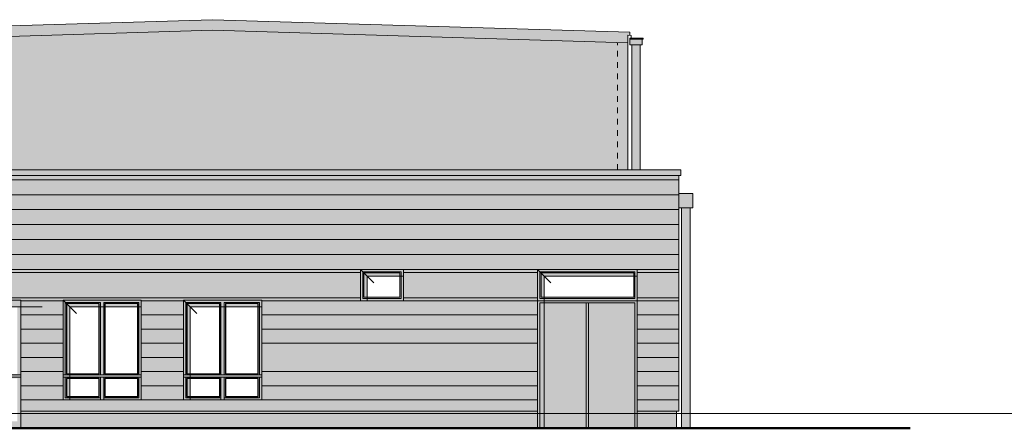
# Model space of a CAD drawing. Header units: metres. Extents: x 1169 to 1496, y -112 to 50.
# Tile 186 of 256: x 1449.83 to 1467.2, y -84.68 to -77.47. Entities that reach past the tile are written whole.
import ezdxf

# ---------------------------------------------------------------- set-up
doc = ezdxf.new("R2010")
doc.units = ezdxf.units.M
doc.header["$XCLIPFRAME"] = 2
doc.linetypes.add('AUSGEZOGEN', pattern=[0])
doc.linetypes.add('PUNKT2_S9', pattern=[0.0015, 0, -0.0015])
for name, color, linetype, lineweight in [('XR$5$Ansicht', 1, 'AUSGEZOGEN', 50), ('XR$5$Design', 4, 'AUSGEZOGEN', 13), ('XR$5$Filling', 4, 'AUSGEZOGEN', 13), ('XR$5$Muster', 4, 'AUSGEZOGEN', 13), ('XR$5$Wegeflächen', 4, 'AUSGEZOGEN', 13)]:
    doc.layers.add(name, color=color, linetype=linetype, lineweight=lineweight)
picture_1 = doc.add_image_def('image1.tif', size_in_pixel=(512, 512))
pattern_1 = [(90, (-0.15, 0.15), (-0.075, 0.075), [0.075, -0.075]), (180, (-0.15, 0.15), (-0.075, -0.075), [0.075, -0.075])]

msp = doc.modelspace()

# ---------------------------------------------------------------- hatches: boundary and pattern name
at = {"layer": 'XR$5$Ansicht', "linetype": 'AUSGEZOGEN', "lineweight": 13, "transparency": 33554687}
for points in [[(1458.9664, -84.678), (1459.8239, -84.678), (1459.8239, -84.3813), (1459.0064, -84.3813), (1459.0064, -82.468), (1460.6814, -82.468), (1460.6814, -84.3813), (1459.8639, -84.3813), (1459.8639, -84.678), (1460.7214, -84.678), (1460.7214, -82.428), (1458.9664, -82.428)], [(1459.0064, -84.3813), (1459.8239, -84.3813), (1459.8239, -82.468), (1459.0064, -82.468)], [(1459.8639, -84.3813), (1460.6814, -84.3813), (1460.6814, -82.468), (1459.8639, -82.468)]]:
    msp.add_hatch(color=254, dxfattribs=at).paths.add_polyline_path(points)
at = {"layer": 'XR$5$Filling', "linetype": 'AUSGEZOGEN', "lineweight": 13, "transparency": 33554687}
h = msp.add_hatch(dxfattribs=at)
h.set_pattern_fill('MUSTER', color=52, scale=0.075, angle=90, style=0, pattern_type=2)
h.set_pattern_definition(pattern_1)
h.paths.add_polyline_path([(1453.2264, -77.6584), (1445.8964, -77.8783), (1445.8964, -80.1188), (1460.5564, -80.1187), (1460.5564, -77.8783)], flags=0)
h = msp.add_hatch(dxfattribs=at)
h.set_pattern_fill('MUSTER', color=52, scale=0.075, angle=90, style=0, pattern_type=2)
h.set_pattern_definition(pattern_1)
h.paths.add_polyline_path([(1453.2264, -77.6584), (1445.8964, -77.8783), (1445.8964, -80.1188), (1460.5564, -80.1187), (1460.5564, -77.8783)], flags=0)
at = {"layer": 'XR$5$Muster', "linetype": 'AUSGEZOGEN', "lineweight": 13, "transparency": 33554687}
for color, points in [(9, [(1460.5919, -77.7471), (1460.592, -77.6942), (1453.2264, -77.4721), (1445.8609, -77.6942), (1445.8609, -77.7471), (1445.8964, -77.746), (1445.8964, -77.8783), (1453.2264, -77.6584), (1460.5564, -77.8783), (1460.5564, -77.746)]), (9, [(1460.8125, -77.917), (1460.8125, -77.8175), (1460.5921, -77.8175), (1460.5921, -77.917)]), (9, [(1460.8125, -77.917), (1460.8125, -77.8175), (1460.5921, -77.8175), (1460.5921, -77.917)]), (9, [(1440.9558, -80.2188), (1461.4908, -80.2188), (1461.4908, -80.1187), (1440.9558, -80.1188)]), (252, [(1461.4564, -80.7888), (1461.7064, -80.7888), (1461.7064, -80.5388), (1461.4564, -80.5388)]), (252, [(1461.4564, -80.7888), (1461.7064, -80.7888), (1461.7064, -80.5388), (1461.4564, -80.5388)]), (250, [(1456.5964, -81.9954), (1456.5964, -81.878), (1455.8414, -81.878), (1455.8414, -82.428), (1455.9588, -82.428), (1455.9588, -81.9954)]), (250, [(1458.9664, -81.878), (1458.9664, -84.678), (1459.0838, -84.678), (1459.0838, -81.9954), (1460.7214, -81.9954), (1460.7214, -81.878)]), (250, [(1449.8464, -82.5354), (1449.8464, -82.418), (1448.8414, -82.418), (1448.8414, -84.678), (1448.9588, -84.678), (1448.9588, -82.5354)]), (250, [(1451.9714, -82.5354), (1451.9714, -82.418), (1450.5914, -82.418), (1450.5914, -84.178), (1450.7088, -84.178), (1450.7088, -82.5354)]), (250, [(1454.0964, -82.5354), (1454.0964, -82.418), (1452.7164, -82.418), (1452.7164, -84.178), (1452.8338, -84.178), (1452.8338, -82.5354)]), (250, [(1458.9664, -84.418), (1458.9664, -84.378), (1449.8464, -84.378), (1449.8464, -84.418)]), (250, [(1461.4164, -84.418), (1461.4164, -84.378), (1460.7214, -84.378), (1460.7214, -84.418)])]:
    msp.add_hatch(color=color, dxfattribs=at).paths.add_polyline_path(points)
at = {"layer": 'XR$5$Muster', "linetype": 'AUSGEZOGEN', "lineweight": 25, "true_color": 0x383e42, "transparency": 33554687}
for points in [[(1460.5564, -77.746), (1460.5919, -77.7471), (1460.592, -77.6942), (1453.2264, -77.4721), (1445.8609, -77.6942), (1445.8609, -77.7471), (1445.8964, -77.746), (1445.8964, -77.8783), (1453.2264, -77.6584), (1460.5564, -77.8783)], [(1453.2264, -77.6584), (1445.8964, -77.8783), (1445.8964, -80.1188), (1460.5564, -80.1187), (1460.5564, -77.8783)], [(1440.9558, -80.1188), (1440.9558, -80.2188), (1461.4908, -80.2188), (1461.4908, -80.1187), (1445.6755, -80.1188), (1460.6273, -80.1188)]]:
    msp.add_hatch(color=250, dxfattribs=at).paths.add_polyline_path(points)
at = {"layer": 'XR$5$Muster', "linetype": 'AUSGEZOGEN', "lineweight": 13, "true_color": 0x383e42, "transparency": 33554687}
msp.add_hatch(color=250, dxfattribs=at).paths.add_polyline_path([(1460.5919, -77.7471), (1460.592, -77.6942), (1453.2264, -77.4721), (1445.8609, -77.6942), (1445.8609, -77.7471), (1445.8964, -77.746), (1445.8964, -77.8783), (1453.2264, -77.6584), (1460.5564, -77.8783), (1460.5564, -77.746)])
at = {"layer": 'XR$5$Muster', "linetype": 'AUSGEZOGEN', "lineweight": 13, "transparency": 33554687}
h = msp.add_hatch(color=7, dxfattribs=at)
h.set_gradient(color1=(199, 199, 199), color2=(48, 48, 48), one_color=1, name='INVCYLINDER')
h.paths.add_polyline_path([(1460.6273, -80.1188), (1460.7773, -80.1188), (1460.7773, -77.917), (1460.6273, -77.917)], flags=0)
h = msp.add_hatch(color=7, dxfattribs=at)
h.set_gradient(color1=(199, 199, 199), color2=(48, 48, 48), one_color=1, name='INVCYLINDER')
h.paths.add_polyline_path([(1460.6273, -80.1188), (1460.7773, -80.1188), (1460.7773, -77.917), (1460.6273, -77.917)], flags=0)
at = {"layer": 'XR$5$Muster', "linetype": 'AUSGEZOGEN', "lineweight": 13, "true_color": 0x3d3635, "transparency": 33554687}
for points in [[(1461.4564, -80.294), (1461.4564, -80.2188), (1440.9814, -80.2188), (1440.9814, -80.294)], [(1461.4564, -80.558), (1461.4564, -80.294), (1440.9814, -80.294), (1440.9814, -80.558)], [(1455.8414, -81.928), (1455.8414, -81.878), (1440.9814, -81.878), (1440.9814, -81.928)], [(1440.9814, -82.378), (1455.8414, -82.378), (1455.8414, -81.928), (1440.9814, -81.928)], [(1458.9664, -81.928), (1458.9664, -81.878), (1456.5964, -81.878), (1456.5964, -81.928)], [(1458.9664, -81.928), (1456.5964, -81.928), (1456.5964, -82.378), (1458.9664, -82.378)], [(1460.7214, -81.928), (1461.4564, -81.928), (1461.4564, -81.878), (1460.7214, -81.878)], [(1461.4564, -82.378), (1461.4564, -81.928), (1460.7214, -81.928), (1460.7214, -82.378)], [(1441.8414, -82.428), (1441.8414, -82.418), (1443.2214, -82.418), (1443.2214, -82.428), (1443.9664, -82.428), (1443.9664, -82.418), (1445.3464, -82.418), (1445.3464, -82.428), (1446.0914, -82.428), (1446.0914, -82.418), (1447.0964, -82.418), (1447.0964, -82.428), (1448.8414, -82.428), (1448.8414, -82.418), (1449.8464, -82.418), (1449.8464, -82.428), (1450.5914, -82.428), (1450.5914, -82.418), (1451.9714, -82.418), (1451.9714, -82.428), (1452.7164, -82.428), (1452.7164, -82.418), (1454.0964, -82.418), (1454.0964, -82.428), (1455.8414, -82.428), (1455.8414, -82.378), (1440.9814, -82.378), (1440.9814, -82.428)], [(1456.5964, -82.378), (1456.5964, -82.428), (1458.9664, -82.428), (1458.9664, -82.378)], [(1461.4564, -82.428), (1461.4564, -82.378), (1460.7214, -82.378), (1460.7214, -82.428)], [(1450.5914, -83.178), (1449.8464, -83.178), (1449.8464, -83.428), (1450.5914, -83.428)], [(1452.7164, -83.428), (1452.7164, -83.178), (1451.9714, -83.178), (1451.9714, -83.428)], [(1458.9664, -83.178), (1454.0964, -83.178), (1454.0964, -83.428), (1458.9664, -83.428)], [(1461.4564, -83.178), (1460.7214, -83.178), (1460.7214, -83.428), (1461.4564, -83.428)], [(1458.9664, -84.378), (1458.9664, -84.178), (1449.8464, -84.178), (1449.8464, -84.378)], [(1460.7214, -84.378), (1461.4564, -84.378), (1461.4564, -84.178), (1460.7214, -84.178)]]:
    msp.add_hatch(color=250, dxfattribs=at).paths.add_polyline_path(points)
at = {"layer": 'XR$5$Muster', "linetype": 'AUSGEZOGEN', "lineweight": 13, "true_color": 0x9b2221, "transparency": 33554687}
for points in [[(1461.4564, -80.558), (1440.9814, -80.558), (1440.9814, -80.822), (1461.4564, -80.822)], [(1440.9814, -81.878), (1461.4564, -81.878), (1461.4564, -81.614), (1440.9814, -81.614)], [(1449.8464, -82.428), (1449.8464, -82.678), (1450.5914, -82.678), (1450.5914, -82.428)], [(1452.7164, -82.428), (1451.9714, -82.428), (1451.9714, -82.678), (1452.7164, -82.678)], [(1454.0964, -82.428), (1454.0964, -82.678), (1458.9664, -82.678), (1458.9664, -82.428)], [(1461.4564, -82.428), (1460.7214, -82.428), (1460.7214, -82.678), (1461.4564, -82.678)], [(1450.5914, -83.678), (1450.5914, -83.428), (1449.8464, -83.428), (1449.8464, -83.678)], [(1452.7164, -83.428), (1451.9714, -83.428), (1451.9714, -83.678), (1452.7164, -83.678)], [(1458.9664, -83.678), (1458.9664, -83.428), (1454.0964, -83.428), (1454.0964, -83.678)], [(1461.4564, -83.428), (1460.7214, -83.428), (1460.7214, -83.678), (1461.4564, -83.678)]]:
    msp.add_hatch(color=24, dxfattribs=at).paths.add_polyline_path(points)
at = {"layer": 'XR$5$Muster', "linetype": 'AUSGEZOGEN', "lineweight": 13, "transparency": 33554687}
h = msp.add_hatch(color=7, dxfattribs=at)
h.set_gradient(color1=(199, 199, 199), color2=(48, 48, 48), one_color=1, name='INVCYLINDER')
h.paths.add_polyline_path([(1461.5064, -84.678), (1461.6564, -84.678), (1461.6564, -80.7888), (1461.5064, -80.7888)], flags=0)
h = msp.add_hatch(color=7, dxfattribs=at)
h.set_gradient(color1=(199, 199, 199), color2=(48, 48, 48), one_color=1, name='INVCYLINDER')
h.paths.add_polyline_path([(1461.5064, -84.678), (1461.6564, -84.678), (1461.6564, -80.7888), (1461.5064, -80.7888)], flags=0)
at = {"layer": 'XR$5$Muster', "linetype": 'AUSGEZOGEN', "lineweight": 13, "true_color": 0xba481b, "transparency": 33554687}
for points in [[(1461.4564, -81.086), (1461.4564, -80.822), (1440.9814, -80.822), (1440.9814, -81.086)], [(1440.9814, -81.35), (1440.9814, -81.614), (1461.4564, -81.614), (1461.4564, -81.35)], [(1450.5914, -82.678), (1449.8464, -82.678), (1449.8464, -82.928), (1450.5914, -82.928)], [(1452.7164, -82.928), (1452.7164, -82.678), (1451.9714, -82.678), (1451.9714, -82.928)], [(1458.9664, -82.678), (1454.0964, -82.678), (1454.0964, -82.928), (1458.9664, -82.928)], [(1461.4564, -82.678), (1460.7214, -82.678), (1460.7214, -82.928), (1461.4564, -82.928)], [(1449.8464, -83.928), (1450.5914, -83.928), (1450.5914, -83.678), (1449.8464, -83.678)], [(1451.9714, -83.928), (1452.7164, -83.928), (1452.7164, -83.678), (1451.9714, -83.678)], [(1454.0964, -83.928), (1458.9664, -83.928), (1458.9664, -83.678), (1454.0964, -83.678)], [(1461.4564, -83.678), (1460.7214, -83.678), (1460.7214, -83.928), (1461.4564, -83.928)]]:
    msp.add_hatch(color=22, dxfattribs=at).paths.add_polyline_path(points)
at = {"layer": 'XR$5$Muster', "linetype": 'AUSGEZOGEN', "lineweight": 13, "true_color": 0xe49e22, "transparency": 33554687}
for points in [[(1440.9814, -81.086), (1440.9814, -81.35), (1461.4564, -81.35), (1461.4564, -81.086)], [(1450.5914, -82.928), (1449.8464, -82.928), (1449.8464, -83.178), (1450.5914, -83.178)], [(1452.7164, -82.928), (1451.9714, -82.928), (1451.9714, -83.178), (1452.7164, -83.178)], [(1458.9664, -82.928), (1454.0964, -82.928), (1454.0964, -83.178), (1458.9664, -83.178)], [(1460.7214, -82.928), (1460.7214, -83.178), (1461.4564, -83.178), (1461.4564, -82.928)], [(1449.8464, -83.928), (1449.8464, -84.178), (1450.5914, -84.178), (1450.5914, -83.928)], [(1452.7164, -84.178), (1452.7164, -83.928), (1451.9714, -83.928), (1451.9714, -84.178)], [(1458.9664, -84.178), (1458.9664, -83.928), (1454.0964, -83.928), (1454.0964, -84.178)], [(1460.7214, -84.178), (1461.4564, -84.178), (1461.4564, -83.928), (1460.7214, -83.928)]]:
    msp.add_hatch(color=42, dxfattribs=at).paths.add_polyline_path(points)
at = {"layer": 'XR$5$Muster', "linetype": 'AUSGEZOGEN', "lineweight": 25, "true_color": 0x3d3635, "transparency": 33554687}
h = msp.add_hatch(color=250, dxfattribs=at)
h.paths.add_polyline_path([(1455.8414, -82.428), (1456.5964, -82.428), (1456.5964, -81.878), (1455.8414, -81.878)])
h.paths.add_polyline_path([(1456.5364, -82.368), (1455.9014, -82.368), (1455.9014, -81.938), (1456.5364, -81.938)], flags=16)
h = msp.add_hatch(color=250, dxfattribs=at)
h.paths.add_polyline_path([(1458.9664, -82.428), (1460.7214, -82.428), (1460.7214, -81.878), (1458.9664, -81.878)])
h.paths.add_polyline_path([(1460.6614, -82.368), (1459.0264, -82.368), (1459.0264, -81.938), (1460.6614, -81.938)], flags=16)
h = msp.add_hatch(color=250, dxfattribs=at)
h.paths.add_polyline_path([(1448.8414, -82.418), (1448.8414, -84.678), (1449.8464, -84.678), (1449.8464, -82.418)])
h.paths.add_polyline_path([(1449.7864, -82.478), (1449.7864, -83.718), (1448.9014, -83.718), (1448.9014, -82.478)], flags=16)
h.paths.add_polyline_path([(1449.7864, -84.558), (1448.9014, -84.558), (1448.9014, -83.798), (1449.7864, -83.798)], flags=16)
h = msp.add_hatch(color=250, dxfattribs=at)
h.paths.add_polyline_path([(1451.9714, -84.178), (1451.9714, -82.418), (1450.5914, -82.418), (1450.5914, -84.178)])
h.paths.add_polyline_path([(1450.6514, -83.718), (1450.6514, -82.478), (1451.2314, -82.478), (1451.2314, -83.718)], flags=16)
h.paths.add_polyline_path([(1451.2314, -83.798), (1451.2314, -84.118), (1450.6514, -84.118), (1450.6514, -83.798)], flags=16)
h.paths.add_polyline_path([(1451.3314, -82.478), (1451.9114, -82.478), (1451.9114, -83.718), (1451.3314, -83.718)], flags=16)
h.paths.add_polyline_path([(1451.9114, -84.118), (1451.3314, -84.118), (1451.3314, -83.798), (1451.9114, -83.798)], flags=16)
h = msp.add_hatch(color=250, dxfattribs=at)
h.paths.add_polyline_path([(1454.0964, -84.178), (1454.0964, -82.418), (1452.7164, -82.418), (1452.7164, -84.178)])
h.paths.add_polyline_path([(1452.7764, -83.718), (1452.7764, -82.478), (1453.3564, -82.478), (1453.3564, -83.718)], flags=16)
h.paths.add_polyline_path([(1453.3564, -83.798), (1453.3564, -84.118), (1452.7764, -84.118), (1452.7764, -83.798)], flags=16)
h.paths.add_polyline_path([(1453.4564, -82.478), (1454.0364, -82.478), (1454.0364, -83.718), (1453.4564, -83.718)], flags=16)
h.paths.add_polyline_path([(1454.0364, -84.118), (1453.4564, -84.118), (1453.4564, -83.798), (1454.0364, -83.798)], flags=16)
for points in [[(1458.9664, -84.678), (1460.7214, -84.678), (1460.7214, -82.428), (1458.9664, -82.428)], [(1449.8464, -84.378), (1449.8464, -84.678), (1458.9664, -84.678), (1458.9664, -84.378)], [(1460.7214, -84.678), (1461.4164, -84.678), (1461.4164, -84.378), (1460.7214, -84.378)]]:
    msp.add_hatch(color=250, dxfattribs=at).paths.add_polyline_path(points)

# ---------------------------------------------------------------- linework, layer by layer
at = {"layer": 'XR$5$Ansicht', "color": 4, "linetype": 'AUSGEZOGEN', "lineweight": 13, "transparency": 33554687}
for p, q in [((1445.8609, -77.6942), (1453.2264, -77.4721)), ((1460.592, -77.6942), (1453.2264, -77.4721)), ((1445.8964, -77.8783), (1453.2264, -77.6584)), ((1460.5564, -77.8783), (1453.2264, -77.6584)), ((1460.6161, -77.7478), (1460.5564, -77.746)), ((1460.5564, -80.1187), (1460.5564, -77.746)), ((1460.5919, -77.7471), (1460.592, -77.6942)), ((1460.8204, -77.7964), (1460.5921, -77.7964)), ((1460.5921, -77.917), (1460.5921, -77.7964)), ((1460.8187, -77.8175), (1460.5921, -77.8175)), ((1460.6161, -77.7964), (1460.6161, -77.7478)), ((1460.8125, -77.815), (1460.8125, -77.917)), ((1460.8125, -77.917), (1460.5921, -77.917)), ((1460.6273, -77.917), (1460.6273, -80.1188)), ((1460.7773, -77.917), (1460.7773, -80.1188)), ((1440.9558, -80.1188), (1461.4908, -80.1187)), ((1461.4908, -80.2188), (1440.9558, -80.2188)), ((1461.4564, -84.378), (1461.4564, -80.2188)), ((1461.4908, -80.1187), (1461.4908, -80.2188)), ((1461.4564, -80.5388), (1461.7064, -80.5388)), ((1461.7064, -80.5388), (1461.7064, -80.7888)), ((1461.4564, -80.7888), (1461.7064, -80.7888)), ((1461.5064, -80.7888), (1461.5064, -84.678)), ((1461.6564, -80.7888), (1461.6564, -84.678)), ((1456.5964, -81.878), (1455.8414, -81.878)), ((1455.8414, -81.878), (1455.8414, -82.428)), ((1456.5564, -81.918), (1455.8814, -81.918)), ((1455.8814, -81.918), (1455.8814, -82.388)), ((1456.5364, -81.938), (1455.9014, -81.938)), ((1455.9014, -81.938), (1455.9014, -82.368)), ((1456.5364, -82.368), (1456.5364, -81.938)), ((1456.5564, -82.388), (1456.5564, -81.918)), ((1456.5964, -82.428), (1456.5964, -81.878)), ((1458.9664, -81.878), (1458.9664, -84.678)), ((1458.9664, -81.878), (1458.9664, -82.428)), ((1460.7214, -81.878), (1458.9664, -81.878)), ((1460.7214, -81.878), (1458.9664, -81.878)), ((1459.0064, -81.918), (1459.0064, -82.388)), ((1460.6814, -81.918), (1459.0064, -81.918)), ((1459.0264, -81.938), (1459.0264, -82.368)), ((1460.6614, -81.938), (1459.0264, -81.938)), ((1460.6614, -82.368), (1460.6614, -81.938)), ((1460.6814, -82.388), (1460.6814, -81.918)), ((1460.7214, -84.678), (1460.7214, -81.878)), ((1460.7214, -82.428), (1460.7214, -81.878)), ((1448.8414, -82.418), (1449.8464, -82.418)), ((1449.8464, -82.418), (1449.8464, -84.678)), ((1450.5914, -84.178), (1450.5914, -82.418)), ((1450.5914, -82.418), (1451.9714, -82.418)), ((1450.6314, -83.738), (1450.6314, -82.458)), ((1450.6314, -82.458), (1451.2514, -82.458)), ((1451.2514, -82.458), (1451.2514, -83.738)), ((1451.3114, -83.738), (1451.3114, -82.458)), ((1451.3114, -82.458), (1451.9314, -82.458)), ((1451.9314, -82.458), (1451.9314, -83.738)), ((1451.9714, -82.418), (1451.9714, -84.178)), ((1452.7164, -84.178), (1452.7164, -82.418)), ((1452.7164, -82.418), (1454.0964, -82.418)), ((1452.7564, -83.738), (1452.7564, -82.458)), ((1452.7564, -82.458), (1453.3764, -82.458)), ((1453.3764, -82.458), (1453.3764, -83.738)), ((1453.4364, -83.738), (1453.4364, -82.458)), ((1453.4364, -82.458), (1454.0564, -82.458)), ((1454.0564, -82.458), (1454.0564, -83.738)), ((1454.0964, -82.418), (1454.0964, -84.178)), ((1456.5964, -82.428), (1455.8414, -82.428)), ((1456.5564, -82.388), (1455.8814, -82.388)), ((1456.5364, -82.368), (1455.9014, -82.368)), ((1460.7214, -82.428), (1458.9664, -82.428)), ((1460.7214, -82.428), (1458.9664, -82.428)), ((1460.6814, -82.388), (1459.0064, -82.388)), ((1459.0064, -82.468), (1459.0064, -84.678)), ((1460.6814, -82.468), (1459.0064, -82.468)), ((1460.6614, -82.368), (1459.0264, -82.368)), ((1459.8239, -82.468), (1459.8239, -84.678)), ((1459.8639, -82.468), (1459.8639, -84.678)), ((1460.6814, -82.468), (1460.6814, -84.678)), ((1448.8414, -83.738), (1449.8464, -83.738)), ((1450.5914, -83.738), (1451.9714, -83.738)), ((1452.7164, -83.738), (1454.0964, -83.738)), ((1449.8464, -83.778), (1448.8414, -83.778)), ((1451.9714, -83.778), (1450.5914, -83.778)), ((1450.6314, -83.778), (1450.6314, -84.138)), ((1451.2514, -84.178), (1451.2514, -83.778)), ((1451.3114, -84.178), (1451.3114, -83.778)), ((1451.9314, -83.778), (1451.9314, -84.138)), ((1454.0964, -83.778), (1452.7164, -83.778)), ((1452.7564, -83.778), (1452.7564, -84.138)), ((1453.3764, -84.178), (1453.3764, -83.778)), ((1453.4364, -84.178), (1453.4364, -83.778)), ((1454.0564, -83.778), (1454.0564, -84.138)), ((1451.9714, -84.178), (1450.5914, -84.178)), ((1450.6314, -84.138), (1451.2514, -84.138)), ((1451.9314, -84.138), (1451.3114, -84.138)), ((1454.0964, -84.178), (1452.7164, -84.178)), ((1452.7564, -84.138), (1453.3764, -84.138)), ((1454.0564, -84.138), (1453.4364, -84.138)), ((1449.8464, -84.378), (1458.9664, -84.378)), ((1460.7214, -84.378), (1461.4564, -84.378)), ((1461.4164, -84.378), (1461.4164, -84.678)), ((1448.8414, -84.678), (1449.8464, -84.678)), ((1448.8414, -84.678), (1449.8464, -84.678))]:
    msp.add_line(p, q, dxfattribs=at)
at = {"layer": 'XR$5$Ansicht', "color": 35, "linetype": 'PUNKT2_S9', "lineweight": 13, "transparency": 33554687}
msp.add_line((1460.3764, -80.1187), (1460.3764, -77.8729), dxfattribs=at)
at = {"layer": 'XR$5$Ansicht', "color": 52, "linetype": 'AUSGEZOGEN', "lineweight": 13, "transparency": 33554687}
for p, q in [((1461.4564, -80.294), (1440.9814, -80.294)), ((1461.4564, -80.558), (1440.9814, -80.558)), ((1461.4564, -80.822), (1440.9814, -80.822)), ((1461.4564, -81.086), (1440.9814, -81.086)), ((1461.4564, -81.35), (1440.9814, -81.35)), ((1461.4564, -81.614), (1440.9814, -81.614)), ((1455.8414, -81.878), (1440.9814, -81.878)), ((1455.8414, -81.928), (1440.9814, -81.928)), ((1458.9664, -81.878), (1456.5964, -81.878)), ((1458.9664, -81.928), (1456.5964, -81.928)), ((1461.4564, -81.878), (1460.7214, -81.878)), ((1461.4564, -81.928), (1460.7214, -81.928)), ((1455.8414, -82.378), (1440.9814, -82.378)), ((1450.5914, -82.428), (1449.8464, -82.428)), ((1452.7164, -82.428), (1451.9714, -82.428)), ((1455.8414, -82.428), (1454.0964, -82.428)), ((1458.9664, -82.378), (1456.5964, -82.378)), ((1458.9664, -82.428), (1456.5964, -82.428)), ((1461.4564, -82.378), (1460.7214, -82.378)), ((1461.4564, -82.428), (1460.7214, -82.428)), ((1450.5914, -82.678), (1449.8464, -82.678)), ((1452.7164, -82.678), (1451.9714, -82.678)), ((1458.9664, -82.678), (1454.0964, -82.678)), ((1461.4564, -82.678), (1460.7214, -82.678)), ((1450.5914, -82.928), (1449.8464, -82.928)), ((1452.7164, -82.928), (1451.9714, -82.928)), ((1458.9664, -82.928), (1454.0964, -82.928)), ((1461.4564, -82.928), (1460.7214, -82.928)), ((1450.5914, -83.178), (1449.8464, -83.178)), ((1452.7164, -83.178), (1451.9714, -83.178)), ((1458.9664, -83.178), (1454.0964, -83.178)), ((1461.4564, -83.178), (1460.7214, -83.178)), ((1450.5914, -83.428), (1449.8464, -83.428)), ((1452.7164, -83.428), (1451.9714, -83.428)), ((1461.4564, -83.428), (1460.7214, -83.428)), ((1450.5914, -83.678), (1449.8464, -83.678)), ((1452.7164, -83.678), (1451.9714, -83.678)), ((1458.9664, -83.678), (1454.0964, -83.678)), ((1461.4564, -83.678), (1460.7214, -83.678)), ((1450.5914, -83.928), (1449.8464, -83.928)), ((1452.7164, -83.928), (1451.9714, -83.928)), ((1458.9664, -83.928), (1454.0964, -83.928)), ((1461.4564, -83.928), (1460.7214, -83.928)), ((1450.5914, -84.178), (1449.8464, -84.178)), ((1452.7164, -84.178), (1451.9714, -84.178)), ((1458.9664, -84.178), (1454.0964, -84.178)), ((1461.4564, -84.178), (1460.7214, -84.178))]:
    msp.add_line(p, q, dxfattribs=at)
at = {"layer": 'XR$5$Ansicht', "color": 35, "linetype": 'AUSGEZOGEN', "lineweight": 13, "transparency": 33554687}
for p, q in [((1455.8414, -81.878), (1456.0762, -82.1128)), ((1455.9588, -81.9954), (1455.9588, -82.428)), ((1455.9588, -81.9954), (1456.5964, -81.9954)), ((1458.9664, -81.878), (1459.2012, -82.1128)), ((1459.0838, -81.9954), (1460.7214, -81.9954)), ((1459.0838, -81.9954), (1459.0838, -84.678)), ((1450.5914, -82.418), (1450.8262, -82.6528)), ((1452.7164, -82.418), (1452.9512, -82.6528)), ((1448.9588, -82.5354), (1450.2214, -82.5354)), ((1450.7088, -82.5354), (1451.9714, -82.5354)), ((1450.7088, -82.5354), (1450.7088, -84.178)), ((1452.8338, -82.5354), (1454.0964, -82.5354)), ((1452.8338, -82.5354), (1452.8338, -84.178)), ((1490.4296, -84.418), (1440.5344, -84.418))]:
    msp.add_line(p, q, dxfattribs=at)
at = {"layer": 'XR$5$Ansicht', "color": 4, "linetype": 'AUSGEZOGEN', "lineweight": 13, "transparency": 33554687}
for points in [[(1450.6514, -82.478), (1451.2314, -82.478), (1451.2314, -83.718), (1450.6514, -83.718), (1450.6514, -82.478)], [(1451.3314, -83.718), (1451.9114, -83.718), (1451.9114, -82.478), (1451.3314, -82.478), (1451.3314, -83.718)], [(1452.7764, -82.478), (1453.3564, -82.478), (1453.3564, -83.718), (1452.7764, -83.718), (1452.7764, -82.478)], [(1453.4564, -83.718), (1454.0364, -83.718), (1454.0364, -82.478), (1453.4564, -82.478), (1453.4564, -83.718)], [(1450.6514, -83.798), (1451.2314, -83.798), (1451.2314, -84.118), (1450.6514, -84.118), (1450.6514, -83.798)], [(1451.3314, -83.798), (1451.9114, -83.798), (1451.9114, -84.118), (1451.3314, -84.118), (1451.3314, -83.798)], [(1452.7764, -83.798), (1453.3564, -83.798), (1453.3564, -84.118), (1452.7764, -84.118), (1452.7764, -83.798)], [(1453.4564, -83.798), (1454.0364, -83.798), (1454.0364, -84.118), (1453.4564, -84.118), (1453.4564, -83.798)]]:
    msp.add_lwpolyline(points, close=True, dxfattribs=at)
msp.add_arc((1460.8203, -77.8069), 0.0105, 270, 89.56774, dxfattribs=at)
at = {"layer": 'XR$5$Filling', "color": 52, "linetype": 'AUSGEZOGEN', "lineweight": 13, "transparency": 33554687}
for p, q in [((1458.9664, -81.878), (1456.5964, -81.878)), ((1458.9664, -82.428), (1456.5964, -82.428))]:
    msp.add_line(p, q, dxfattribs=at)
at = {"layer": 'XR$5$Wegeflächen', "color": 1, "linetype": 'AUSGEZOGEN', "lineweight": 50, "transparency": 33554687}
msp.add_line((1465.5379, -84.678), (1438.8167, -84.678), dxfattribs=at)

# ---------------------------------------------------------------- pictures from other files: only their frames are drawn
at = {"layer": 'XR$5$Ansicht', "color": 4, "linetype": 'AUSGEZOGEN', "lineweight": 13, "transparency": 33554687}
image = msp.add_image(picture_1, insert=(1455.9014, -82.368), size_in_units=(0.635, 0.43), dxfattribs=at)
image.set_boundary_path([(-0.5, 511.5), (511.5, 511.5), (511.5, -0.5), (-0.5, -0.5), (-0.5, 511.5)])
image = msp.add_image(picture_1, insert=(1455.9014, -82.368), size_in_units=(0.635, 0.43), dxfattribs=at)
image.set_boundary_path([(-0.5, 511.5), (511.5, 511.5), (511.5, -0.5), (-0.5, -0.5), (-0.5, 511.5)])
image = msp.add_image(picture_1, insert=(1459.0264, -82.368), size_in_units=(1.635, 0.43), dxfattribs=at)
image.set_boundary_path([(-0.5, 511.5), (511.5, 511.5), (511.5, -0.5), (-0.5, -0.5), (-0.5, 511.5)])
image = msp.add_image(picture_1, insert=(1459.0264, -82.368), size_in_units=(1.635, 0.43), dxfattribs=at)
image.set_boundary_path([(-0.5, 511.5), (511.5, 511.5), (511.5, -0.5), (-0.5, -0.5), (-0.5, 511.5)])
at = {"layer": 'XR$5$Design', "color": 7, "linetype": 'AUSGEZOGEN', "lineweight": 25, "transparency": 33554687}
image = msp.add_image(picture_1, insert=(1450.6514, -83.718), size_in_units=(0.58, 1.24), dxfattribs=at)
image.set_boundary_path([(-0.5, 511.5), (511.5, 511.5), (511.5, -0.5), (-0.5, -0.5), (-0.5, 511.5)])
image = msp.add_image(picture_1, insert=(1450.6514, -83.718), size_in_units=(0.58, 1.24), dxfattribs=at)
image.set_boundary_path([(-0.5, 511.5), (511.5, 511.5), (511.5, -0.5), (-0.5, -0.5), (-0.5, 511.5)])
image = msp.add_image(picture_1, insert=(1451.3314, -83.718), size_in_units=(0.58, 1.24), dxfattribs=at)
image.set_boundary_path([(-0.5, 511.5), (511.5, 511.5), (511.5, -0.5), (-0.5, -0.5), (-0.5, 511.5)])
image = msp.add_image(picture_1, insert=(1451.3314, -83.718), size_in_units=(0.58, 1.24), dxfattribs=at)
image.set_boundary_path([(-0.5, 511.5), (511.5, 511.5), (511.5, -0.5), (-0.5, -0.5), (-0.5, 511.5)])
image = msp.add_image(picture_1, insert=(1452.7764, -83.718), size_in_units=(0.58, 1.24), dxfattribs=at)
image.set_boundary_path([(-0.5, 511.5), (511.5, 511.5), (511.5, -0.5), (-0.5, -0.5), (-0.5, 511.5)])
image = msp.add_image(picture_1, insert=(1452.7764, -83.718), size_in_units=(0.58, 1.24), dxfattribs=at)
image.set_boundary_path([(-0.5, 511.5), (511.5, 511.5), (511.5, -0.5), (-0.5, -0.5), (-0.5, 511.5)])
image = msp.add_image(picture_1, insert=(1453.4564, -83.718), size_in_units=(0.58, 1.24), dxfattribs=at)
image.set_boundary_path([(-0.5, 511.5), (511.5, 511.5), (511.5, -0.5), (-0.5, -0.5), (-0.5, 511.5)])
image = msp.add_image(picture_1, insert=(1453.4564, -83.718), size_in_units=(0.58, 1.24), dxfattribs=at)
image.set_boundary_path([(-0.5, 511.5), (511.5, 511.5), (511.5, -0.5), (-0.5, -0.5), (-0.5, 511.5)])
image = msp.add_image(picture_1, insert=(1450.6514, -84.118), size_in_units=(0.58, 0.32), dxfattribs=at)
image.set_boundary_path([(-0.5, 511.5), (511.5, 511.5), (511.5, -0.5), (-0.5, -0.5), (-0.5, 511.5)])
image = msp.add_image(picture_1, insert=(1450.6514, -84.118), size_in_units=(0.58, 0.32), dxfattribs=at)
image.set_boundary_path([(-0.5, 511.5), (511.5, 511.5), (511.5, -0.5), (-0.5, -0.5), (-0.5, 511.5)])
image = msp.add_image(picture_1, insert=(1451.3314, -84.118), size_in_units=(0.58, 0.32), dxfattribs=at)
image.set_boundary_path([(-0.5, 511.5), (511.5, 511.5), (511.5, -0.5), (-0.5, -0.5), (-0.5, 511.5)])
image = msp.add_image(picture_1, insert=(1451.3314, -84.118), size_in_units=(0.58, 0.32), dxfattribs=at)
image.set_boundary_path([(-0.5, 511.5), (511.5, 511.5), (511.5, -0.5), (-0.5, -0.5), (-0.5, 511.5)])
image = msp.add_image(picture_1, insert=(1452.7764, -84.118), size_in_units=(0.58, 0.32), dxfattribs=at)
image.set_boundary_path([(-0.5, 511.5), (511.5, 511.5), (511.5, -0.5), (-0.5, -0.5), (-0.5, 511.5)])
image = msp.add_image(picture_1, insert=(1452.7764, -84.118), size_in_units=(0.58, 0.32), dxfattribs=at)
image.set_boundary_path([(-0.5, 511.5), (511.5, 511.5), (511.5, -0.5), (-0.5, -0.5), (-0.5, 511.5)])
image = msp.add_image(picture_1, insert=(1453.4564, -84.118), size_in_units=(0.58, 0.32), dxfattribs=at)
image.set_boundary_path([(-0.5, 511.5), (511.5, 511.5), (511.5, -0.5), (-0.5, -0.5), (-0.5, 511.5)])
image = msp.add_image(picture_1, insert=(1453.4564, -84.118), size_in_units=(0.58, 0.32), dxfattribs=at)
image.set_boundary_path([(-0.5, 511.5), (511.5, 511.5), (511.5, -0.5), (-0.5, -0.5), (-0.5, 511.5)])

doc.saveas('drawing.dxf')
